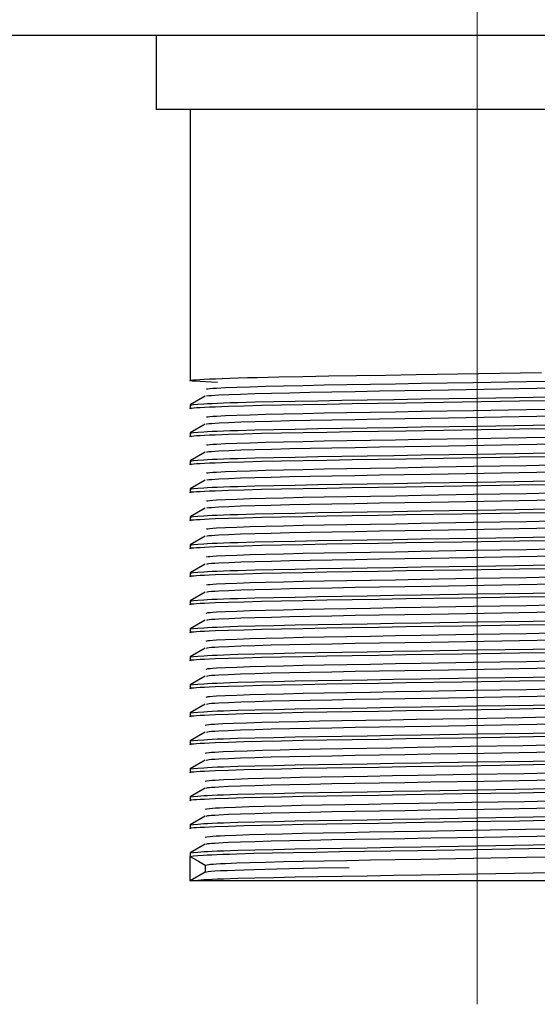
# Model space of a CAD drawing. Header units: millimetres. Extents: x 262469 to 275208, y -32539 to 9411.
# Tile 172 of 256: x 267797 to 267808, y -13874 to -13854. Entities that reach past the tile are written whole.
import ezdxf

# ---------------------------------------------------------------- set-up
doc = ezdxf.new("R2010")
doc.units = ezdxf.units.MM
doc.header["$LTSCALE"] = 100
doc.layers.add('$ IE_TELETECHNIKA', color=5, linetype='Continuous', lineweight=30)

msp = doc.modelspace()

# ---------------------------------------------------------------- linework, layer by layer
at = {"layer": '$ IE_TELETECHNIKA', "color": 7, "linetype": 'Continuous', "lineweight": 5, "ltscale": 20.32}
for p, q in [((267806.642, -13856.139), (267806.642, -13852.139)), ((267806.642, -13874.264), (267806.642, -13856.139))]:
    msp.add_line(p, q, dxfattribs=at)
at = {"layer": '$ IE_TELETECHNIKA', "color": 7, "linetype": 'Continuous'}
for p, q in [((268011.642, -13854.639), (267731.642, -13854.639)), ((267800.142, -13854.639), (267800.142, -13856.139)), ((267813.142, -13856.139), (267800.142, -13856.139)), ((267800.83, -13856.139), (267800.83, -13861.63)), ((267801.138, -13861.947), (267800.831, -13862.124)), ((267800.83, -13862.126), (267800.83, -13862.197)), ((267801.138, -13862.514), (267800.831, -13862.691)), ((267800.83, -13862.693), (267800.83, -13862.764)), ((267801.138, -13863.081), (267800.831, -13863.258)), ((267800.83, -13863.26), (267800.83, -13863.331)), ((267801.138, -13863.648), (267800.831, -13863.825)), ((267800.83, -13863.827), (267800.83, -13863.898)), ((267801.138, -13864.215), (267800.831, -13864.392)), ((267800.83, -13864.394), (267800.83, -13864.465)), ((267801.138, -13864.782), (267800.831, -13864.959)), ((267800.83, -13864.961), (267800.83, -13865.032)), ((267801.138, -13865.348), (267800.831, -13865.526)), ((267800.83, -13865.528), (267800.83, -13865.599)), ((267801.138, -13865.915), (267800.831, -13866.093)), ((267800.83, -13866.095), (267800.83, -13866.166)), ((267801.138, -13866.482), (267800.831, -13866.66)), ((267800.83, -13866.662), (267800.83, -13866.733)), ((267800.83, -13867.229), (267800.83, -13867.3)), ((267801.138, -13867.049), (267800.831, -13867.227)), ((267801.138, -13867.616), (267800.831, -13867.794)), ((267800.83, -13867.796), (267800.83, -13867.867)), ((267801.138, -13868.183), (267800.831, -13868.361)), ((267800.83, -13868.363), (267800.83, -13868.433)), ((267801.138, -13868.75), (267800.831, -13868.928)), ((267800.83, -13868.93), (267800.83, -13869)), ((267801.138, -13869.317), (267800.831, -13869.495)), ((267800.83, -13869.497), (267800.83, -13869.567)), ((267801.138, -13869.884), (267800.831, -13870.061)), ((267800.83, -13870.064), (267800.83, -13870.134)), ((267800.83, -13870.63), (267800.83, -13870.701)), ((267801.138, -13870.451), (267800.831, -13870.628)), ((267801.138, -13871.018), (267800.831, -13871.195)), ((267800.83, -13871.197), (267800.83, -13871.263)), ((267800.83, -13871.764), (267800.83, -13871.268)), ((267801.138, -13871.585), (267800.831, -13871.762)), ((267801.136, -13871.445), (267801.136, -13871.586)), ((267812.455, -13871.764), (267800.83, -13871.764))]:
    msp.add_line(p, q, dxfattribs=at)
for points in [[(267801.388, -13861.666), (267801.141, -13861.655), (267801.032, -13861.65), (267800.942, -13861.645), (267800.876, -13861.64), (267800.84, -13861.636), (267800.829, -13861.631), (267800.837, -13861.627), (267800.86, -13861.622), (267800.9, -13861.617), (267800.955, -13861.612), (267801.027, -13861.607), (267801.116, -13861.602), (267801.221, -13861.597), (267801.343, -13861.592), (267801.482, -13861.587), (267801.637, -13861.582), (267801.807, -13861.576), (267801.992, -13861.571), (267802.19, -13861.566), (267802.403, -13861.561), (267802.628, -13861.556), (267803.113, -13861.546), (267803.641, -13861.537), (267804.204, -13861.528), (267804.797, -13861.518), (267805.412, -13861.508), (267807.948, -13861.467)], [(267801.167, -13861.807), (267801.164, -13861.799), (267801.188, -13861.795), (267801.231, -13861.79), (267801.292, -13861.786), (267801.368, -13861.782), (267801.551, -13861.772), (267801.778, -13861.763), (267802.049, -13861.754), (267802.367, -13861.745), (267802.725, -13861.736), (267803.12, -13861.727), (267803.547, -13861.719), (267804.005, -13861.711), (267804.487, -13861.702), (267804.99, -13861.694), (267805.509, -13861.685), (267806.573, -13861.667), (267807.64, -13861.648), (267808.161, -13861.639)], [(267801.166, -13861.947), (267801.162, -13861.943), (267801.173, -13861.938), (267801.208, -13861.934), (267801.262, -13861.93), (267801.333, -13861.925), (267801.416, -13861.921), (267801.614, -13861.911), (267801.855, -13861.902), (267802.143, -13861.893), (267802.477, -13861.884), (267802.85, -13861.875), (267803.259, -13861.866), (267803.701, -13861.858), (267804.171, -13861.849), (267804.665, -13861.841), (267805.178, -13861.832), (267805.705, -13861.823), (267806.781, -13861.805), (267807.852, -13861.786), (267808.373, -13861.777)], [(267800.855, -13862.203), (267800.828, -13862.195), (267800.837, -13862.191), (267800.863, -13862.186), (267800.906, -13862.182), (267800.964, -13862.178), (267801.037, -13862.173), (267801.124, -13862.168), (267801.225, -13862.164), (267801.34, -13862.159), (267801.606, -13862.15), (267801.919, -13862.14), (267802.279, -13862.131), (267802.681, -13862.122), (267803.124, -13862.113), (267803.602, -13862.105), (267804.11, -13862.096), (267804.644, -13862.088), (267805.198, -13862.079), (267806.342, -13862.06), (267807.5, -13862.041), (267808.069, -13862.032)], [(267800.83, -13862.126), (267800.901, -13862.117), (267800.988, -13862.109), (267801.107, -13862.1), (267801.184, -13862.096), (267801.275, -13862.091), (267801.382, -13862.087), (267801.506, -13862.082), (267801.644, -13862.077), (267801.797, -13862.073), (267802.141, -13862.063), (267802.53, -13862.054), (267802.958, -13862.046), (267803.417, -13862.037), (267803.905, -13862.029), (267804.419, -13862.02), (267804.955, -13862.012), (267805.508, -13862.003), (267806.643, -13861.984), (267807.779, -13861.966), (267808.333, -13861.957)], [(267801.167, -13862.374), (267801.166, -13862.366), (267801.189, -13862.362), (267801.232, -13862.357), (267801.292, -13862.353), (267801.367, -13862.348), (267801.551, -13862.339), (267801.778, -13862.33), (267802.049, -13862.321), (267802.366, -13862.312), (267802.725, -13862.303), (267803.119, -13862.294), (267803.547, -13862.286), (267804.005, -13862.277), (267804.487, -13862.269), (267804.99, -13862.261), (267805.508, -13862.252), (267806.573, -13862.234), (267807.639, -13862.215), (267808.161, -13862.206)], [(267801.167, -13862.514), (267801.164, -13862.509), (267801.175, -13862.505), (267801.209, -13862.501), (267801.263, -13862.497), (267801.333, -13862.492), (267801.417, -13862.488), (267801.615, -13862.478), (267801.857, -13862.469), (267802.145, -13862.46), (267802.478, -13862.451), (267802.851, -13862.442), (267803.261, -13862.433), (267803.702, -13862.425), (267804.173, -13862.416), (267804.666, -13862.408), (267805.179, -13862.399), (267805.706, -13862.39), (267806.782, -13862.372), (267807.853, -13862.353), (267808.373, -13862.344)], [(267800.855, -13862.77), (267800.828, -13862.762), (267800.837, -13862.758), (267800.863, -13862.753), (267800.906, -13862.749), (267800.964, -13862.744), (267801.037, -13862.74), (267801.124, -13862.735), (267801.225, -13862.731), (267801.34, -13862.726), (267801.606, -13862.717), (267801.919, -13862.707), (267802.279, -13862.698), (267802.681, -13862.689), (267803.124, -13862.68), (267803.602, -13862.672), (267804.11, -13862.663), (267804.644, -13862.655), (267805.198, -13862.646), (267806.342, -13862.627), (267807.5, -13862.608), (267808.069, -13862.599)], [(267800.83, -13862.693), (267800.901, -13862.684), (267800.988, -13862.676), (267801.107, -13862.667), (267801.184, -13862.663), (267801.275, -13862.658), (267801.382, -13862.653), (267801.506, -13862.649), (267801.644, -13862.644), (267801.797, -13862.64), (267802.141, -13862.63), (267802.53, -13862.621), (267802.958, -13862.612), (267803.417, -13862.604), (267803.905, -13862.596), (267804.419, -13862.587), (267804.955, -13862.579), (267805.508, -13862.57), (267806.643, -13862.551), (267807.779, -13862.533), (267808.333, -13862.524)], [(267801.166, -13862.941), (267801.167, -13862.933), (267801.19, -13862.929), (267801.232, -13862.924), (267801.292, -13862.92), (267801.367, -13862.915), (267801.551, -13862.906), (267801.778, -13862.897), (267802.049, -13862.888), (267802.366, -13862.879), (267802.724, -13862.87), (267803.119, -13862.861), (267803.547, -13862.853), (267804.004, -13862.844), (267804.487, -13862.836), (267804.99, -13862.828), (267805.508, -13862.819), (267806.572, -13862.8), (267807.639, -13862.782), (267808.161, -13862.773)], [(267801.168, -13863.081), (267801.166, -13863.076), (267801.177, -13863.072), (267801.209, -13863.068), (267801.262, -13863.064), (267801.332, -13863.059), (267801.416, -13863.055), (267801.615, -13863.045), (267801.856, -13863.036), (267802.144, -13863.027), (267802.477, -13863.018), (267802.851, -13863.009), (267803.26, -13863), (267803.701, -13862.992), (267804.172, -13862.983), (267804.665, -13862.975), (267805.178, -13862.966), (267805.705, -13862.957), (267806.781, -13862.939), (267807.852, -13862.92), (267808.372, -13862.911)], [(267800.855, -13863.337), (267800.828, -13863.329), (267800.837, -13863.325), (267800.863, -13863.32), (267800.906, -13863.316), (267800.964, -13863.311), (267801.037, -13863.307), (267801.124, -13863.302), (267801.225, -13863.298), (267801.34, -13863.293), (267801.606, -13863.284), (267801.919, -13863.274), (267802.279, -13863.265), (267802.681, -13863.256), (267803.124, -13863.247), (267803.602, -13863.239), (267804.11, -13863.23), (267804.644, -13863.222), (267805.198, -13863.213), (267806.342, -13863.194), (267807.5, -13863.175), (267808.069, -13863.166)], [(267800.83, -13863.26), (267800.901, -13863.251), (267800.988, -13863.243), (267801.107, -13863.234), (267801.184, -13863.23), (267801.275, -13863.225), (267801.382, -13863.22), (267801.506, -13863.216), (267801.644, -13863.211), (267801.797, -13863.207), (267802.141, -13863.197), (267802.53, -13863.188), (267802.958, -13863.179), (267803.417, -13863.171), (267803.905, -13863.163), (267804.419, -13863.154), (267804.955, -13863.146), (267805.508, -13863.137), (267806.643, -13863.118), (267807.779, -13863.1), (267808.333, -13863.091)], [(267801.166, -13863.508), (267801.169, -13863.5), (267801.191, -13863.496), (267801.233, -13863.491), (267801.292, -13863.487), (267801.366, -13863.482), (267801.551, -13863.473), (267801.778, -13863.464), (267802.049, -13863.455), (267802.366, -13863.446), (267802.724, -13863.437), (267803.119, -13863.428), (267803.547, -13863.42), (267804.004, -13863.411), (267804.487, -13863.403), (267804.989, -13863.395), (267805.508, -13863.386), (267806.572, -13863.367), (267807.639, -13863.349), (267808.161, -13863.34)], [(267801.168, -13863.648), (267801.178, -13863.639), (267801.21, -13863.635), (267801.262, -13863.631), (267801.331, -13863.626), (267801.415, -13863.622), (267801.614, -13863.612), (267801.855, -13863.603), (267802.143, -13863.594), (267802.476, -13863.585), (267802.849, -13863.576), (267803.258, -13863.567), (267803.7, -13863.559), (267804.17, -13863.55), (267804.664, -13863.542), (267805.176, -13863.533), (267805.703, -13863.524), (267806.779, -13863.506), (267807.85, -13863.487), (267808.37, -13863.478)], [(267800.855, -13863.904), (267800.828, -13863.896), (267800.837, -13863.892), (267800.863, -13863.887), (267800.906, -13863.883), (267800.964, -13863.878), (267801.037, -13863.874), (267801.124, -13863.869), (267801.225, -13863.865), (267801.34, -13863.86), (267801.606, -13863.851), (267801.919, -13863.841), (267802.279, -13863.832), (267802.681, -13863.823), (267803.124, -13863.814), (267803.602, -13863.806), (267804.11, -13863.797), (267804.644, -13863.789), (267805.198, -13863.78), (267806.342, -13863.761), (267807.5, -13863.742), (267808.069, -13863.733)], [(267800.83, -13863.827), (267800.901, -13863.818), (267800.988, -13863.81), (267801.107, -13863.801), (267801.184, -13863.796), (267801.275, -13863.792), (267801.382, -13863.787), (267801.506, -13863.783), (267801.644, -13863.778), (267801.797, -13863.773), (267802.141, -13863.764), (267802.53, -13863.755), (267802.958, -13863.746), (267803.417, -13863.738), (267803.905, -13863.73), (267804.419, -13863.721), (267804.955, -13863.713), (267805.508, -13863.704), (267806.643, -13863.685), (267807.779, -13863.667), (267808.333, -13863.658)], [(267801.165, -13864.075), (267801.17, -13864.067), (267801.192, -13864.063), (267801.233, -13864.058), (267801.292, -13864.054), (267801.366, -13864.049), (267801.55, -13864.04), (267801.778, -13864.031), (267802.049, -13864.022), (267802.366, -13864.013), (267802.724, -13864.004), (267803.119, -13863.995), (267803.547, -13863.987), (267804.004, -13863.978), (267804.486, -13863.97), (267804.989, -13863.962), (267805.508, -13863.953), (267806.572, -13863.934), (267807.638, -13863.916), (267808.16, -13863.907)], [(267801.168, -13864.214), (267801.18, -13864.206), (267801.211, -13864.202), (267801.262, -13864.198), (267801.331, -13864.193), (267801.414, -13864.189), (267801.613, -13864.179), (267801.855, -13864.17), (267802.143, -13864.161), (267802.476, -13864.152), (267802.849, -13864.143), (267803.259, -13864.134), (267803.7, -13864.126), (267804.17, -13864.117), (267804.664, -13864.109), (267805.177, -13864.1), (267805.704, -13864.091), (267806.78, -13864.073), (267807.851, -13864.054), (267808.372, -13864.045)], [(267800.83, -13864.394), (267800.901, -13864.385), (267800.988, -13864.377), (267801.107, -13864.368), (267801.184, -13864.363), (267801.275, -13864.359), (267801.382, -13864.354), (267801.506, -13864.35), (267801.644, -13864.345), (267801.797, -13864.34), (267802.141, -13864.331), (267802.53, -13864.322), (267802.958, -13864.313), (267803.417, -13864.305), (267803.905, -13864.297), (267804.419, -13864.288), (267804.955, -13864.28), (267805.508, -13864.271), (267806.643, -13864.252), (267807.779, -13864.234), (267808.333, -13864.225)], [(267800.855, -13864.471), (267800.828, -13864.463), (267800.837, -13864.459), (267800.863, -13864.454), (267800.906, -13864.45), (267800.964, -13864.445), (267801.037, -13864.441), (267801.124, -13864.436), (267801.225, -13864.432), (267801.34, -13864.427), (267801.606, -13864.418), (267801.919, -13864.408), (267802.279, -13864.399), (267802.681, -13864.39), (267803.124, -13864.381), (267803.602, -13864.373), (267804.11, -13864.364), (267804.644, -13864.355), (267805.198, -13864.346), (267806.342, -13864.328), (267807.5, -13864.309), (267808.069, -13864.3)], [(267801.164, -13864.642), (267801.171, -13864.634), (267801.193, -13864.63), (267801.234, -13864.625), (267801.292, -13864.621), (267801.366, -13864.616), (267801.55, -13864.607), (267801.778, -13864.598), (267802.049, -13864.589), (267802.366, -13864.58), (267802.724, -13864.571), (267803.119, -13864.562), (267803.547, -13864.554), (267804.004, -13864.545), (267804.486, -13864.537), (267804.989, -13864.529), (267805.507, -13864.52), (267806.571, -13864.501), (267807.638, -13864.483), (267808.16, -13864.474)], [(267801.168, -13864.781), (267801.181, -13864.773), (267801.212, -13864.769), (267801.262, -13864.765), (267801.331, -13864.76), (267801.413, -13864.756), (267801.613, -13864.746), (267801.855, -13864.737), (267802.143, -13864.728), (267802.476, -13864.719), (267802.85, -13864.71), (267803.26, -13864.701), (267803.702, -13864.692), (267804.172, -13864.684), (267804.667, -13864.676), (267805.18, -13864.667), (267805.708, -13864.658), (267806.784, -13864.639), (267807.856, -13864.621), (267808.377, -13864.612)], [(267800.83, -13864.961), (267800.901, -13864.952), (267800.988, -13864.944), (267801.107, -13864.935), (267801.184, -13864.93), (267801.275, -13864.926), (267801.382, -13864.921), (267801.506, -13864.917), (267801.644, -13864.912), (267801.797, -13864.907), (267802.141, -13864.898), (267802.53, -13864.889), (267802.958, -13864.88), (267803.417, -13864.872), (267803.905, -13864.864), (267804.419, -13864.855), (267804.955, -13864.847), (267805.508, -13864.838), (267806.643, -13864.819), (267807.779, -13864.801), (267808.333, -13864.792)], [(267800.855, -13865.038), (267800.828, -13865.03), (267800.837, -13865.025), (267800.863, -13865.021), (267800.906, -13865.017), (267800.964, -13865.012), (267801.037, -13865.008), (267801.124, -13865.003), (267801.225, -13864.999), (267801.34, -13864.994), (267801.606, -13864.985), (267801.919, -13864.975), (267802.279, -13864.966), (267802.681, -13864.957), (267803.124, -13864.948), (267803.602, -13864.94), (267804.11, -13864.931), (267804.644, -13864.922), (267805.198, -13864.913), (267806.342, -13864.895), (267807.5, -13864.876), (267808.069, -13864.867)], [(267801.163, -13865.209), (267801.172, -13865.201), (267801.194, -13865.196), (267801.234, -13865.192), (267801.292, -13865.188), (267801.365, -13865.183), (267801.55, -13865.174), (267801.778, -13865.165), (267802.049, -13865.156), (267802.366, -13865.147), (267802.724, -13865.138), (267803.119, -13865.129), (267803.547, -13865.121), (267804.004, -13865.112), (267804.486, -13865.104), (267804.989, -13865.096), (267805.507, -13865.087), (267806.571, -13865.068), (267807.638, -13865.05), (267808.16, -13865.041)], [(267801.168, -13865.348), (267801.183, -13865.34), (267801.213, -13865.336), (267801.264, -13865.331), (267801.331, -13865.327), (267801.414, -13865.322), (267801.614, -13865.313), (267801.857, -13865.304), (267802.145, -13865.295), (267802.479, -13865.286), (267802.852, -13865.277), (267803.262, -13865.268), (267803.705, -13865.259), (267804.175, -13865.251), (267804.67, -13865.243), (267805.183, -13865.234), (267805.711, -13865.225), (267806.788, -13865.206), (267807.859, -13865.188), (267808.38, -13865.179)], [(267800.855, -13865.605), (267800.828, -13865.597), (267800.837, -13865.592), (267800.863, -13865.588), (267800.906, -13865.584), (267800.964, -13865.579), (267801.037, -13865.575), (267801.124, -13865.57), (267801.225, -13865.566), (267801.34, -13865.561), (267801.606, -13865.552), (267801.919, -13865.542), (267802.279, -13865.533), (267802.681, -13865.524), (267803.124, -13865.515), (267803.602, -13865.507), (267804.11, -13865.498), (267804.644, -13865.489), (267805.198, -13865.48), (267806.342, -13865.462), (267807.5, -13865.443), (267808.069, -13865.434)], [(267800.83, -13865.528), (267800.901, -13865.519), (267800.988, -13865.511), (267801.107, -13865.502), (267801.184, -13865.497), (267801.275, -13865.493), (267801.382, -13865.488), (267801.506, -13865.484), (267801.644, -13865.479), (267801.797, -13865.474), (267802.141, -13865.465), (267802.53, -13865.456), (267802.958, -13865.447), (267803.417, -13865.439), (267803.905, -13865.431), (267804.419, -13865.422), (267804.955, -13865.413), (267805.508, -13865.404), (267806.643, -13865.386), (267807.779, -13865.368), (267808.333, -13865.359)], [(267801.162, -13865.776), (267801.173, -13865.768), (267801.195, -13865.763), (267801.235, -13865.759), (267801.292, -13865.755), (267801.365, -13865.75), (267801.55, -13865.741), (267801.777, -13865.732), (267802.049, -13865.723), (267802.366, -13865.714), (267802.724, -13865.705), (267803.119, -13865.696), (267803.546, -13865.688), (267804.004, -13865.679), (267804.486, -13865.671), (267804.988, -13865.663), (267805.507, -13865.654), (267806.571, -13865.635), (267807.638, -13865.617), (267808.159, -13865.608)], [(267801.168, -13865.915), (267801.185, -13865.907), (267801.214, -13865.903), (267801.264, -13865.898), (267801.331, -13865.894), (267801.413, -13865.889), (267801.613, -13865.88), (267801.857, -13865.871), (267802.145, -13865.862), (267802.478, -13865.853), (267802.851, -13865.844), (267803.261, -13865.835), (267803.703, -13865.826), (267804.174, -13865.818), (267804.668, -13865.81), (267805.182, -13865.801), (267805.709, -13865.792), (267806.786, -13865.773), (267807.858, -13865.755), (267808.378, -13865.746)], [(267800.855, -13866.172), (267800.828, -13866.164), (267800.837, -13866.159), (267800.863, -13866.155), (267800.906, -13866.151), (267800.964, -13866.146), (267801.037, -13866.142), (267801.124, -13866.137), (267801.225, -13866.133), (267801.34, -13866.128), (267801.606, -13866.119), (267801.919, -13866.109), (267802.279, -13866.1), (267802.681, -13866.091), (267803.124, -13866.082), (267803.602, -13866.073), (267804.11, -13866.065), (267804.644, -13866.056), (267805.198, -13866.047), (267806.342, -13866.029), (267807.5, -13866.01), (267808.069, -13866.001)], [(267800.83, -13866.095), (267800.901, -13866.086), (267800.988, -13866.078), (267801.107, -13866.069), (267801.184, -13866.064), (267801.275, -13866.06), (267801.382, -13866.055), (267801.506, -13866.051), (267801.644, -13866.046), (267801.797, -13866.041), (267802.141, -13866.032), (267802.53, -13866.023), (267802.958, -13866.014), (267803.417, -13866.006), (267803.905, -13865.998), (267804.419, -13865.989), (267804.955, -13865.98), (267805.508, -13865.971), (267806.643, -13865.953), (267807.779, -13865.935), (267808.333, -13865.926)], [(267801.16, -13866.343), (267801.174, -13866.335), (267801.196, -13866.33), (267801.236, -13866.326), (267801.293, -13866.322), (267801.365, -13866.317), (267801.549, -13866.308), (267801.777, -13866.299), (267802.049, -13866.29), (267802.366, -13866.281), (267802.724, -13866.272), (267803.118, -13866.263), (267803.546, -13866.255), (267804.003, -13866.246), (267804.486, -13866.238), (267804.988, -13866.229), (267805.507, -13866.221), (267806.571, -13866.202), (267807.637, -13866.184), (267808.159, -13866.175)], [(267801.167, -13866.482), (267801.186, -13866.474), (267801.215, -13866.47), (267801.264, -13866.465), (267801.331, -13866.461), (267801.412, -13866.456), (267801.613, -13866.447), (267801.856, -13866.438), (267802.144, -13866.429), (267802.477, -13866.42), (267802.85, -13866.411), (267803.26, -13866.402), (267803.702, -13866.393), (267804.173, -13866.385), (267804.667, -13866.377), (267805.18, -13866.368), (267805.708, -13866.359), (267806.785, -13866.34), (267807.856, -13866.322), (267808.377, -13866.313)], [(267800.855, -13866.739), (267800.828, -13866.731), (267800.837, -13866.726), (267800.863, -13866.722), (267800.906, -13866.718), (267800.964, -13866.713), (267801.037, -13866.709), (267801.124, -13866.704), (267801.225, -13866.7), (267801.34, -13866.695), (267801.606, -13866.686), (267801.919, -13866.676), (267802.279, -13866.667), (267802.681, -13866.658), (267803.124, -13866.649), (267803.602, -13866.64), (267804.11, -13866.632), (267804.644, -13866.623), (267805.198, -13866.614), (267806.342, -13866.596), (267807.5, -13866.577), (267808.069, -13866.568)], [(267800.83, -13866.662), (267800.901, -13866.653), (267800.988, -13866.645), (267801.107, -13866.636), (267801.184, -13866.631), (267801.275, -13866.627), (267801.382, -13866.622), (267801.506, -13866.618), (267801.644, -13866.613), (267801.797, -13866.608), (267802.141, -13866.599), (267802.53, -13866.59), (267802.958, -13866.581), (267803.417, -13866.573), (267803.905, -13866.565), (267804.419, -13866.556), (267804.955, -13866.547), (267805.508, -13866.538), (267806.643, -13866.52), (267807.779, -13866.502), (267808.333, -13866.493)], [(267801.158, -13866.91), (267801.175, -13866.902), (267801.197, -13866.897), (267801.237, -13866.893), (267801.293, -13866.889), (267801.365, -13866.884), (267801.549, -13866.875), (267801.777, -13866.866), (267802.049, -13866.857), (267802.366, -13866.848), (267802.724, -13866.839), (267803.118, -13866.83), (267803.546, -13866.821), (267804.003, -13866.813), (267804.485, -13866.805), (267804.988, -13866.796), (267805.506, -13866.788), (267806.57, -13866.769), (267807.637, -13866.751), (267808.159, -13866.742)], [(267801.166, -13867.049), (267801.187, -13867.041), (267801.216, -13867.037), (267801.264, -13867.032), (267801.33, -13867.028), (267801.412, -13867.023), (267801.612, -13867.014), (267801.856, -13867.005), (267802.144, -13866.996), (267802.476, -13866.986), (267802.85, -13866.977), (267803.26, -13866.969), (267803.702, -13866.96), (267804.173, -13866.952), (267804.667, -13866.944), (267805.181, -13866.935), (267805.709, -13866.926), (267806.786, -13866.907), (267807.857, -13866.889), (267808.378, -13866.88)], [(267800.855, -13867.306), (267800.828, -13867.298), (267800.837, -13867.293), (267800.863, -13867.289), (267800.906, -13867.285), (267800.964, -13867.28), (267801.037, -13867.276), (267801.124, -13867.271), (267801.225, -13867.267), (267801.34, -13867.262), (267801.606, -13867.252), (267801.919, -13867.243), (267802.279, -13867.234), (267802.681, -13867.225), (267803.124, -13867.216), (267803.602, -13867.207), (267804.11, -13867.199), (267804.644, -13867.19), (267805.198, -13867.181), (267806.342, -13867.163), (267807.5, -13867.144), (267808.069, -13867.135)], [(267800.83, -13867.229), (267800.901, -13867.22), (267800.988, -13867.211), (267801.107, -13867.203), (267801.184, -13867.198), (267801.275, -13867.194), (267801.382, -13867.189), (267801.506, -13867.185), (267801.644, -13867.18), (267801.797, -13867.175), (267802.141, -13867.166), (267802.53, -13867.157), (267802.958, -13867.148), (267803.417, -13867.14), (267803.905, -13867.131), (267804.419, -13867.123), (267804.955, -13867.114), (267805.508, -13867.105), (267806.643, -13867.087), (267807.779, -13867.069), (267808.333, -13867.06)], [(267801.156, -13867.477), (267801.175, -13867.468), (267801.198, -13867.464), (267801.237, -13867.46), (267801.293, -13867.456), (267801.365, -13867.451), (267801.549, -13867.442), (267801.777, -13867.433), (267802.049, -13867.424), (267802.366, -13867.415), (267802.723, -13867.406), (267803.118, -13867.397), (267803.546, -13867.388), (267804.003, -13867.38), (267804.485, -13867.372), (267804.988, -13867.363), (267805.506, -13867.355), (267806.57, -13867.336), (267807.637, -13867.318), (267808.158, -13867.309)], [(267800.83, -13867.796), (267800.901, -13867.787), (267800.988, -13867.778), (267801.107, -13867.77), (267801.184, -13867.765), (267801.275, -13867.761), (267801.382, -13867.756), (267801.506, -13867.752), (267801.644, -13867.747), (267801.797, -13867.742), (267802.141, -13867.733), (267802.53, -13867.724), (267802.958, -13867.715), (267803.417, -13867.707), (267803.905, -13867.698), (267804.419, -13867.69), (267804.955, -13867.681), (267805.508, -13867.672), (267806.643, -13867.654), (267807.779, -13867.636), (267808.333, -13867.627)], [(267801.165, -13867.616), (267801.188, -13867.608), (267801.217, -13867.604), (267801.265, -13867.599), (267801.33, -13867.595), (267801.411, -13867.59), (267801.611, -13867.581), (267801.855, -13867.572), (267802.143, -13867.563), (267802.475, -13867.553), (267802.849, -13867.544), (267803.259, -13867.536), (267803.701, -13867.527), (267804.171, -13867.519), (267804.666, -13867.511), (267805.179, -13867.502), (267805.707, -13867.493), (267806.784, -13867.474), (267807.856, -13867.456), (267808.377, -13867.447)], [(267800.855, -13867.873), (267800.828, -13867.865), (267800.837, -13867.86), (267800.863, -13867.856), (267800.906, -13867.852), (267800.964, -13867.847), (267801.037, -13867.843), (267801.124, -13867.838), (267801.225, -13867.834), (267801.34, -13867.829), (267801.606, -13867.819), (267801.919, -13867.81), (267802.279, -13867.801), (267802.681, -13867.792), (267803.124, -13867.783), (267803.602, -13867.774), (267804.11, -13867.766), (267804.644, -13867.757), (267805.198, -13867.748), (267806.342, -13867.73), (267807.5, -13867.711), (267808.069, -13867.702)], [(267801.154, -13868.044), (267801.176, -13868.035), (267801.199, -13868.031), (267801.238, -13868.027), (267801.294, -13868.023), (267801.365, -13868.018), (267801.548, -13868.009), (267801.777, -13868), (267802.05, -13867.991), (267802.366, -13867.982), (267802.723, -13867.973), (267803.118, -13867.964), (267803.546, -13867.955), (267804.003, -13867.947), (267804.485, -13867.939), (267804.988, -13867.93), (267805.506, -13867.921), (267806.57, -13867.903), (267807.636, -13867.885), (267808.158, -13867.876)], [(267801.164, -13868.183), (267801.189, -13868.175), (267801.218, -13868.171), (267801.266, -13868.166), (267801.331, -13868.162), (267801.412, -13868.157), (267801.612, -13868.148), (267801.856, -13868.139), (267802.144, -13868.13), (267802.477, -13868.12), (267802.85, -13868.111), (267803.26, -13868.103), (267803.702, -13868.094), (267804.173, -13868.086), (267804.667, -13868.078), (267805.181, -13868.069), (267805.708, -13868.06), (267806.785, -13868.041), (267807.857, -13868.023), (267808.377, -13868.014)], [(267800.83, -13868.363), (267800.901, -13868.354), (267800.988, -13868.345), (267801.107, -13868.337), (267801.184, -13868.332), (267801.275, -13868.328), (267801.382, -13868.323), (267801.506, -13868.319), (267801.644, -13868.314), (267801.797, -13868.309), (267802.141, -13868.3), (267802.53, -13868.291), (267802.958, -13868.282), (267803.417, -13868.274), (267803.905, -13868.265), (267804.419, -13868.257), (267804.955, -13868.248), (267805.508, -13868.239), (267806.643, -13868.221), (267807.779, -13868.203), (267808.333, -13868.194)], [(267800.855, -13868.44), (267800.828, -13868.432), (267800.837, -13868.427), (267800.863, -13868.423), (267800.906, -13868.419), (267800.964, -13868.414), (267801.037, -13868.41), (267801.124, -13868.405), (267801.225, -13868.4), (267801.34, -13868.396), (267801.606, -13868.386), (267801.919, -13868.377), (267802.279, -13868.368), (267802.681, -13868.359), (267803.124, -13868.35), (267803.602, -13868.341), (267804.11, -13868.333), (267804.644, -13868.324), (267805.198, -13868.315), (267806.342, -13868.297), (267807.5, -13868.278), (267808.069, -13868.269)], [(267801.139, -13868.613), (267801.161, -13868.605), (267801.213, -13868.596), (267801.261, -13868.592), (267801.324, -13868.588), (267801.402, -13868.583), (267801.493, -13868.579), (267801.711, -13868.569), (267801.975, -13868.56), (267802.284, -13868.551), (267802.635, -13868.542), (267803.025, -13868.533), (267803.45, -13868.524), (267803.906, -13868.516), (267804.388, -13868.508), (267804.892, -13868.499), (267805.413, -13868.49), (267806.485, -13868.472), (267807.563, -13868.453), (267808.092, -13868.444)], [(267801.162, -13868.75), (267801.19, -13868.742), (267801.219, -13868.738), (267801.266, -13868.733), (267801.331, -13868.729), (267801.411, -13868.724), (267801.611, -13868.715), (267801.855, -13868.706), (267802.143, -13868.697), (267802.476, -13868.687), (267802.849, -13868.678), (267803.259, -13868.67), (267803.701, -13868.661), (267804.171, -13868.653), (267804.666, -13868.645), (267805.179, -13868.636), (267805.707, -13868.627), (267806.783, -13868.608), (267807.855, -13868.59), (267808.376, -13868.581)], [(267800.855, -13869.007), (267800.828, -13868.999), (267800.837, -13868.994), (267800.863, -13868.99), (267800.906, -13868.986), (267800.964, -13868.981), (267801.037, -13868.977), (267801.124, -13868.972), (267801.225, -13868.967), (267801.34, -13868.963), (267801.606, -13868.953), (267801.919, -13868.944), (267802.279, -13868.935), (267802.681, -13868.926), (267803.124, -13868.917), (267803.602, -13868.908), (267804.11, -13868.9), (267804.644, -13868.891), (267805.198, -13868.882), (267806.342, -13868.864), (267807.5, -13868.845), (267808.069, -13868.836)], [(267800.83, -13868.93), (267800.901, -13868.921), (267800.988, -13868.912), (267801.107, -13868.904), (267801.184, -13868.899), (267801.275, -13868.895), (267801.382, -13868.89), (267801.506, -13868.885), (267801.644, -13868.881), (267801.797, -13868.876), (267802.141, -13868.867), (267802.53, -13868.858), (267802.958, -13868.849), (267803.417, -13868.841), (267803.905, -13868.832), (267804.419, -13868.824), (267804.955, -13868.815), (267805.508, -13868.806), (267806.643, -13868.788), (267807.779, -13868.77), (267808.333, -13868.761)], [(267801.138, -13869.18), (267801.163, -13869.171), (267801.219, -13869.163), (267801.268, -13869.159), (267801.332, -13869.154), (267801.411, -13869.15), (267801.504, -13869.145), (267801.724, -13869.136), (267801.99, -13869.127), (267802.3, -13869.117), (267802.652, -13869.108), (267803.043, -13869.099), (267803.469, -13869.091), (267803.925, -13869.083), (267804.407, -13869.074), (267804.911, -13869.066), (267805.431, -13869.057), (267806.502, -13869.038), (267807.578, -13869.02), (267808.105, -13869.011)], [(267801.16, -13869.317), (267801.191, -13869.309), (267801.22, -13869.305), (267801.267, -13869.3), (267801.331, -13869.296), (267801.411, -13869.291), (267801.611, -13869.282), (267801.855, -13869.273), (267802.143, -13869.264), (267802.476, -13869.254), (267802.849, -13869.245), (267803.259, -13869.237), (267803.701, -13869.228), (267804.172, -13869.22), (267804.666, -13869.211), (267805.18, -13869.203), (267805.707, -13869.194), (267806.784, -13869.175), (267807.856, -13869.157), (267808.377, -13869.148)], [(267800.855, -13869.574), (267800.828, -13869.565), (267800.837, -13869.561), (267800.863, -13869.557), (267800.906, -13869.553), (267800.964, -13869.548), (267801.037, -13869.544), (267801.124, -13869.539), (267801.225, -13869.534), (267801.34, -13869.53), (267801.606, -13869.52), (267801.919, -13869.511), (267802.279, -13869.502), (267802.681, -13869.492), (267803.124, -13869.484), (267803.602, -13869.475), (267804.11, -13869.467), (267804.644, -13869.458), (267805.198, -13869.449), (267806.342, -13869.431), (267807.5, -13869.412), (267808.069, -13869.403)], [(267800.83, -13869.497), (267800.901, -13869.488), (267800.988, -13869.479), (267801.107, -13869.471), (267801.184, -13869.466), (267801.275, -13869.462), (267801.382, -13869.457), (267801.506, -13869.452), (267801.644, -13869.448), (267801.797, -13869.443), (267802.141, -13869.434), (267802.53, -13869.425), (267802.958, -13869.416), (267803.417, -13869.408), (267803.905, -13869.399), (267804.419, -13869.391), (267804.955, -13869.382), (267805.508, -13869.373), (267806.643, -13869.355), (267807.779, -13869.336), (267808.333, -13869.328)], [(267801.137, -13869.746), (267801.166, -13869.738), (267801.224, -13869.729), (267801.274, -13869.725), (267801.34, -13869.721), (267801.421, -13869.716), (267801.514, -13869.712), (267801.737, -13869.702), (267802.005, -13869.693), (267802.316, -13869.684), (267802.67, -13869.675), (267803.062, -13869.666), (267803.488, -13869.657), (267803.944, -13869.649), (267804.426, -13869.641), (267804.93, -13869.632), (267805.45, -13869.623), (267806.518, -13869.605), (267807.592, -13869.587), (267808.118, -13869.577)], [(267801.158, -13869.884), (267801.191, -13869.876), (267801.221, -13869.872), (267801.267, -13869.867), (267801.331, -13869.863), (267801.41, -13869.858), (267801.61, -13869.849), (267801.854, -13869.84), (267802.142, -13869.831), (267802.474, -13869.821), (267802.848, -13869.812), (267803.257, -13869.804), (267803.7, -13869.795), (267804.17, -13869.787), (267804.664, -13869.778), (267805.178, -13869.77), (267805.706, -13869.761), (267806.783, -13869.742), (267807.855, -13869.724), (267808.376, -13869.715)], [(267800.855, -13870.141), (267800.828, -13870.132), (267800.837, -13870.128), (267800.863, -13870.124), (267800.906, -13870.119), (267800.964, -13870.115), (267801.037, -13870.111), (267801.124, -13870.106), (267801.225, -13870.101), (267801.34, -13870.097), (267801.606, -13870.087), (267801.919, -13870.078), (267802.279, -13870.069), (267802.681, -13870.059), (267803.124, -13870.051), (267803.602, -13870.042), (267804.11, -13870.034), (267804.644, -13870.025), (267805.198, -13870.016), (267806.342, -13869.997), (267807.5, -13869.979), (267808.069, -13869.97)], [(267800.83, -13870.064), (267800.901, -13870.055), (267800.988, -13870.046), (267801.107, -13870.038), (267801.184, -13870.033), (267801.275, -13870.029), (267801.382, -13870.024), (267801.506, -13870.019), (267801.644, -13870.015), (267801.797, -13870.01), (267802.141, -13870.001), (267802.53, -13869.992), (267802.958, -13869.983), (267803.417, -13869.975), (267803.905, -13869.966), (267804.419, -13869.958), (267804.955, -13869.949), (267805.508, -13869.94), (267806.643, -13869.922), (267807.779, -13869.903), (267808.333, -13869.895)], [(267801.137, -13870.313), (267801.168, -13870.304), (267801.23, -13870.296), (267801.282, -13870.291), (267801.349, -13870.287), (267801.43, -13870.283), (267801.525, -13870.278), (267801.75, -13870.269), (267802.02, -13870.26), (267802.333, -13870.25), (267802.688, -13870.241), (267803.08, -13870.232), (267803.507, -13870.224), (267803.964, -13870.216), (267804.446, -13870.207), (267804.949, -13870.199), (267805.468, -13870.19), (267806.535, -13870.172), (267807.606, -13870.153), (267808.131, -13870.144)], [(267801.156, -13870.451), (267801.192, -13870.443), (267801.222, -13870.439), (267801.268, -13870.434), (267801.332, -13870.43), (267801.411, -13870.425), (267801.61, -13870.416), (267801.855, -13870.407), (267802.144, -13870.397), (267802.476, -13870.388), (267802.849, -13870.379), (267803.259, -13870.371), (267803.701, -13870.362), (267804.171, -13870.354), (267804.666, -13870.345), (267805.179, -13870.337), (267805.707, -13870.328), (267806.784, -13870.309), (267807.855, -13870.291), (267808.376, -13870.282)], [(267800.855, -13870.708), (267800.828, -13870.699), (267800.837, -13870.695), (267800.863, -13870.691), (267800.906, -13870.686), (267800.964, -13870.682), (267801.037, -13870.678), (267801.124, -13870.673), (267801.225, -13870.668), (267801.34, -13870.664), (267801.606, -13870.654), (267801.919, -13870.645), (267802.279, -13870.635), (267802.681, -13870.626), (267803.124, -13870.618), (267803.602, -13870.609), (267804.11, -13870.601), (267804.644, -13870.592), (267805.198, -13870.583), (267806.342, -13870.564), (267807.5, -13870.546), (267808.069, -13870.537)], [(267800.83, -13870.63), (267800.901, -13870.622), (267800.988, -13870.613), (267801.107, -13870.604), (267801.184, -13870.6), (267801.275, -13870.596), (267801.382, -13870.591), (267801.506, -13870.586), (267801.644, -13870.582), (267801.797, -13870.577), (267802.141, -13870.568), (267802.53, -13870.559), (267802.958, -13870.55), (267803.417, -13870.542), (267803.905, -13870.533), (267804.419, -13870.525), (267804.955, -13870.516), (267805.508, -13870.507), (267806.643, -13870.489), (267807.779, -13870.47), (267808.333, -13870.462)], [(267801.137, -13870.879), (267801.171, -13870.871), (267801.236, -13870.862), (267801.289, -13870.858), (267801.357, -13870.854), (267801.44, -13870.849), (267801.536, -13870.844), (267801.763, -13870.835), (267802.035, -13870.826), (267802.349, -13870.817), (267802.705, -13870.808), (267803.099, -13870.799), (267803.526, -13870.791), (267803.983, -13870.782), (267804.465, -13870.774), (267804.968, -13870.765), (267805.487, -13870.757), (267806.552, -13870.738), (267807.621, -13870.72), (267808.144, -13870.711)], [(267800.83, -13871.197), (267800.901, -13871.189), (267800.988, -13871.18), (267801.107, -13871.171), (267801.184, -13871.167), (267801.275, -13871.162), (267801.382, -13871.158), (267801.506, -13871.153), (267801.644, -13871.149), (267801.797, -13871.144), (267802.141, -13871.135), (267802.53, -13871.126), (267802.958, -13871.117), (267803.417, -13871.109), (267803.905, -13871.1), (267804.419, -13871.092), (267804.955, -13871.083), (267805.508, -13871.074), (267806.643, -13871.056), (267807.779, -13871.037), (267808.333, -13871.028)], [(267801.154, -13871.018), (267801.192, -13871.01), (267801.223, -13871.006), (267801.269, -13871.001), (267801.332, -13870.997), (267801.411, -13870.992), (267801.504, -13870.988), (267801.61, -13870.983), (267801.854, -13870.974), (267802.143, -13870.964), (267802.475, -13870.955), (267802.848, -13870.946), (267803.258, -13870.938), (267803.7, -13870.929), (267804.17, -13870.921), (267804.665, -13870.912), (267805.178, -13870.904), (267805.706, -13870.895), (267806.783, -13870.876), (267807.854, -13870.858), (267808.375, -13870.849)], [(267800.83, -13871.268), (267800.9, -13871.26), (267800.986, -13871.251), (267801.104, -13871.243), (267801.179, -13871.238), (267801.269, -13871.234), (267801.374, -13871.229), (267801.495, -13871.225), (267801.631, -13871.22), (267801.781, -13871.215), (267802.119, -13871.206), (267802.503, -13871.197), (267802.924, -13871.188), (267803.377, -13871.18), (267803.859, -13871.172), (267804.366, -13871.164), (267804.895, -13871.155), (267805.441, -13871.146), (267806.565, -13871.128), (267807.694, -13871.11), (267808.245, -13871.101)], [(267800.83, -13871.268), (267801.001, -13871.368), (267801.136, -13871.445)], [(267801.136, -13871.445), (267801.174, -13871.437), (267801.242, -13871.429), (267801.296, -13871.424), (267801.366, -13871.42), (267801.45, -13871.415), (267801.547, -13871.411), (267801.777, -13871.402), (267802.05, -13871.393), (267802.366, -13871.383), (267802.723, -13871.374), (267803.118, -13871.366), (267803.545, -13871.357), (267804.002, -13871.349), (267804.484, -13871.341), (267804.987, -13871.332), (267805.505, -13871.323), (267806.569, -13871.305), (267807.635, -13871.287), (267808.157, -13871.278)], [(267800.83, -13871.764), (267800.901, -13871.756), (267800.988, -13871.747), (267801.107, -13871.738), (267801.184, -13871.734), (267801.275, -13871.729), (267801.382, -13871.725), (267801.506, -13871.72), (267801.644, -13871.716), (267801.797, -13871.711), (267802.141, -13871.702), (267802.53, -13871.693), (267802.958, -13871.684), (267803.417, -13871.676), (267803.905, -13871.667), (267804.419, -13871.659), (267804.955, -13871.65), (267805.508, -13871.641), (267806.643, -13871.623), (267807.779, -13871.604), (267808.333, -13871.595)], [(267801.136, -13871.587), (267801.196, -13871.576), (267801.25, -13871.57), (267801.333, -13871.564), (267801.445, -13871.557), (267801.582, -13871.551), (267801.741, -13871.545), (267801.922, -13871.538), (267802.124, -13871.532), (267802.345, -13871.526), (267802.586, -13871.519), (267802.847, -13871.513), (267803.127, -13871.507), (267803.424, -13871.501), (267804.051, -13871.49)]]:
    msp.add_lwpolyline(points, dxfattribs=at)

doc.saveas('drawing.dxf')
